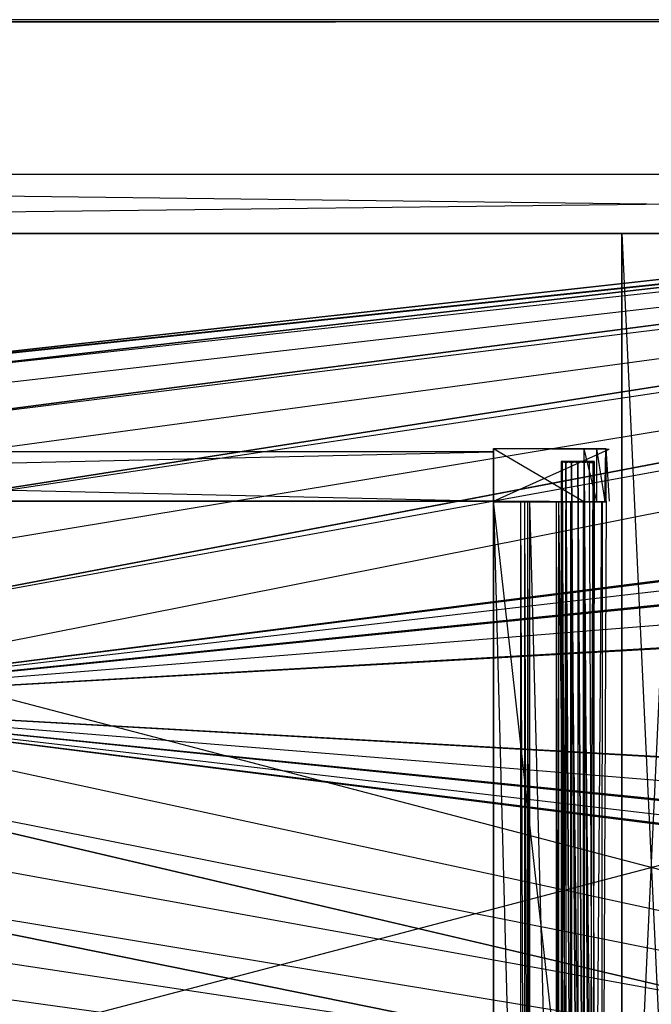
# Model space of a CAD drawing. Extents: x 0 to 1.6, y -0.5 to 0.
# Tile 10 of 23: x 0.6 to 0.8, y -0.32 to 0. Entities that reach past the tile are written whole.
import ezdxf

# ---------------------------------------------------------------- set-up
doc = ezdxf.new("R2010")
doc.units = 0
for name, color, linetype in [('L11_KORPUS_LEGATO_MS_X_190__Y_4', 7, 'CONTINUOUS'), ('L12_KORPUS_LEGATO_BO_X_15620__Y', 7, 'CONTINUOUS'), ('L13_KORPUS_LEGATO_RWT_X_15620__', 7, 'CONTINUOUS'), ('L19_DRAWERBOX_LEGATO_REL_7_X_13', 7, 'CONTINUOUS'), ('L21_DRAWERBOX_LEGATO_REL_5_X_36', 7, 'CONTINUOUS'), ('L23_DRAWERBOX_LEGATO_REL_3_X_68', 7, 'CONTINUOUS'), ('L24_DRAWERBOX_LEGATO_REL_2_X_68', 7, 'CONTINUOUS'), ('L26_DRAWERBOX_LEGATO_REL_0_X_37', 7, 'CONTINUOUS'), ('L9_PLATTE_LEGATO_N_B14600__0___', 7, 'CONTINUOUS')]:
    doc.layers.add(name, color=color, linetype=linetype)

msp = doc.modelspace()

# ---------------------------------------------------------------- linework, layer by layer
at = {"layer": 'L11_KORPUS_LEGATO_MS_X_190__Y_4', "color": 8}
for points, invisible_edges in [([(0.7905, -0.478, 0.313), (0.7905, -0.069, 0.02), (0.7905, -0.478, 0.02), (0.7905, -0.478, 0.313)], 13), ([(0.7905, -0.069, 0.02), (0.7905, -0.478, 0.313), (0.7905, -0.069, 0.313), (0.7905, -0.069, 0.02)], 14), ([(0.7905, -0.069, 0.313), (0.8095, -0.069, 0.02), (0.7905, -0.069, 0.02), (0.7905, -0.069, 0.313)], 13), ([(0.8095, -0.069, 0.02), (0.7905, -0.069, 0.313), (0.8095, -0.069, 0.313), (0.8095, -0.069, 0.02)], 14), ([(0.8095, -0.069, 0.02), (0.7905, -0.478, 0.02), (0.7905, -0.069, 0.02), (0.8095, -0.069, 0.02)], 13), ([(0.7905, -0.478, 0.02), (0.8095, -0.069, 0.02), (0.8095, -0.478, 0.02), (0.7905, -0.478, 0.02)], 14), ([(0.8095, -0.478, 0.313), (0.7905, -0.069, 0.313), (0.7905, -0.478, 0.313), (0.8095, -0.478, 0.313)], 13), ([(0.7905, -0.069, 0.313), (0.8095, -0.478, 0.313), (0.8095, -0.069, 0.313), (0.7905, -0.069, 0.313)], 14)]:
    msp.add_3dface(points, dxfattribs=dict(at, invisible_edges=invisible_edges))
at = {"layer": 'L12_KORPUS_LEGATO_BO_X_15620__Y', "color": 8}
for points, invisible_edges in [([(1.581, -0.4785, 0.02), (0.019, -0.069, 0.02), (0.019, -0.4785, 0.02), (1.581, -0.4785, 0.02)], 13), ([(0.019, -0.069, 0.02), (1.581, -0.4785, 0.02), (1.581, -0.069, 0.02), (0.019, -0.069, 0.02)], 14), ([(1.581, -0.069, 0.001), (0.019, -0.4785, 0.001), (0.019, -0.069, 0.001), (1.581, -0.069, 0.001)], 13), ([(0.019, -0.4785, 0.001), (1.581, -0.069, 0.001), (1.581, -0.4785, 0.001), (0.019, -0.4785, 0.001)], 14), ([(0.019, -0.069, 0.02), (1.581, -0.069, 0.001), (0.019, -0.069, 0.001), (0.019, -0.069, 0.02)], 13), ([(1.581, -0.069, 0.001), (0.019, -0.069, 0.02), (1.581, -0.069, 0.02), (1.581, -0.069, 0.001)], 14)]:
    msp.add_3dface(points, dxfattribs=dict(at, invisible_edges=invisible_edges))
at = {"layer": 'L13_KORPUS_LEGATO_RWT_X_15620__', "color": 8}
for points, invisible_edges in [([(0.019, -0.05, 0.1605), (1.581, -0.05, 0.0005), (0.019, -0.05, 0.0005), (0.019, -0.05, 0.1605)], 13), ([(1.581, -0.05, 0.0005), (0.019, -0.05, 0.1605), (1.581, -0.05, 0.1605), (1.581, -0.05, 0.0005)], 14), ([(1.581, -0.05, 0.0005), (0.019, -0.069, 0.0005), (0.019, -0.05, 0.0005), (1.581, -0.05, 0.0005)], 13), ([(0.019, -0.069, 0.0005), (1.581, -0.05, 0.0005), (1.581, -0.069, 0.0005), (0.019, -0.069, 0.0005)], 14), ([(1.581, -0.069, 0.1605), (0.019, -0.05, 0.1605), (0.019, -0.069, 0.1605), (1.581, -0.069, 0.1605)], 13), ([(0.019, -0.05, 0.1605), (1.581, -0.069, 0.1605), (1.581, -0.05, 0.1605), (0.019, -0.05, 0.1605)], 14), ([(1.581, -0.069, 0.1605), (0.019, -0.069, 0.0005), (1.581, -0.069, 0.0005), (1.581, -0.069, 0.1605)], 13), ([(0.019, -0.069, 0.0005), (1.581, -0.069, 0.1605), (0.019, -0.069, 0.1605), (0.019, -0.069, 0.0005)], 14)]:
    msp.add_3dface(points, dxfattribs=dict(at, invisible_edges=invisible_edges))
at = {"layer": 'L19_DRAWERBOX_LEGATO_REL_7_X_13', "color": 8}
for points, invisible_edges in [([(0.770831, -0.143025, 0.1666), (0.771243, -0.142651, 0.164526), (0.771243, -0.143025, 0.164526), (0.770831, -0.143025, 0.1666)], 13), ([(0.771243, -0.142651, 0.164526), (0.770831, -0.143025, 0.1666), (0.770831, -0.142651, 0.1666), (0.771243, -0.142651, 0.164526)], 14), ([(0.771243, -0.143025, 0.168674), (0.770831, -0.142651, 0.1666), (0.770831, -0.143025, 0.1666), (0.771243, -0.143025, 0.168674)], 13), ([(0.770831, -0.142651, 0.1666), (0.771243, -0.143025, 0.168674), (0.771243, -0.142651, 0.168674), (0.770831, -0.142651, 0.1666)], 14), ([(0.771243, -0.142651, 0.168674), (0.772013, -0.142651, 0.1666), (0.770831, -0.142651, 0.1666), (0.771243, -0.142651, 0.168674)], 13), ([(0.770831, -0.142651, 0.1666), (0.772335, -0.142651, 0.164979), (0.771243, -0.142651, 0.164526), (0.770831, -0.142651, 0.1666)], 13), ([(0.772335, -0.142651, 0.164979), (0.770831, -0.142651, 0.1666), (0.772013, -0.142651, 0.1666), (0.772335, -0.142651, 0.164979)], 14), ([(0.770831, -0.452987, 0.1666), (0.771243, -0.143025, 0.164526), (0.771243, -0.452987, 0.164526), (0.770831, -0.452987, 0.1666)], 13), ([(0.771243, -0.143025, 0.164526), (0.770831, -0.452987, 0.1666), (0.770831, -0.143025, 0.1666), (0.771243, -0.143025, 0.164526)], 14), ([(0.771243, -0.452987, 0.168674), (0.770831, -0.143025, 0.1666), (0.770831, -0.452987, 0.1666), (0.771243, -0.452987, 0.168674)], 13), ([(0.770831, -0.143025, 0.1666), (0.771243, -0.452987, 0.168674), (0.771243, -0.143025, 0.168674), (0.770831, -0.143025, 0.1666)], 14), ([(0.771243, -0.143025, 0.164526), (0.772418, -0.142651, 0.162768), (0.772418, -0.143025, 0.162768), (0.771243, -0.143025, 0.164526)], 13), ([(0.772418, -0.142651, 0.162768), (0.771243, -0.143025, 0.164526), (0.771243, -0.142651, 0.164526), (0.772418, -0.142651, 0.162768)], 14), ([(0.772418, -0.143025, 0.170432), (0.771243, -0.142651, 0.168674), (0.771243, -0.143025, 0.168674), (0.772418, -0.143025, 0.170432)], 13), ([(0.771243, -0.142651, 0.168674), (0.772418, -0.143025, 0.170432), (0.772418, -0.142651, 0.170432), (0.771243, -0.142651, 0.168674)], 14), ([(0.771243, -0.142651, 0.168674), (0.773254, -0.142651, 0.169596), (0.772335, -0.142651, 0.168221), (0.771243, -0.142651, 0.168674)], 13), ([(0.773254, -0.142651, 0.169596), (0.771243, -0.142651, 0.168674), (0.772418, -0.142651, 0.170432), (0.773254, -0.142651, 0.169596)], 14), ([(0.772013, -0.142651, 0.1666), (0.771243, -0.142651, 0.168674), (0.772335, -0.142651, 0.168221), (0.772013, -0.142651, 0.1666)], 14), ([(0.771243, -0.142651, 0.164526), (0.773254, -0.142651, 0.163604), (0.772418, -0.142651, 0.162768), (0.771243, -0.142651, 0.164526)], 13), ([(0.773254, -0.142651, 0.163604), (0.771243, -0.142651, 0.164526), (0.772335, -0.142651, 0.164979), (0.773254, -0.142651, 0.163604)], 14), ([(0.771243, -0.452987, 0.164526), (0.772418, -0.143025, 0.162768), (0.772418, -0.452987, 0.162768), (0.771243, -0.452987, 0.164526)], 13), ([(0.772418, -0.143025, 0.162768), (0.771243, -0.452987, 0.164526), (0.771243, -0.143025, 0.164526), (0.772418, -0.143025, 0.162768)], 14), ([(0.772418, -0.452987, 0.170432), (0.771243, -0.143025, 0.168674), (0.771243, -0.452987, 0.168674), (0.772418, -0.452987, 0.170432)], 13), ([(0.771243, -0.143025, 0.168674), (0.772418, -0.452987, 0.170432), (0.772418, -0.143025, 0.170432), (0.771243, -0.143025, 0.168674)], 14), ([(0.780164, -0.142651, 0.164979), (0.772335, -0.142651, 0.164979), (0.772013, -0.142651, 0.1666), (0.780164, -0.142651, 0.164979)], 10), ([(0.780164, -0.142651, 0.164979), (0.772013, -0.142651, 0.1666), (0.780487, -0.142651, 0.1666), (0.780164, -0.142651, 0.164979)], 13), ([(0.780487, -0.142651, 0.1666), (0.772013, -0.142651, 0.1666), (0.780164, -0.142651, 0.168221), (0.780487, -0.142651, 0.1666)], 10), ([(0.780164, -0.142651, 0.168221), (0.772013, -0.142651, 0.1666), (0.772335, -0.142651, 0.168221), (0.780164, -0.142651, 0.168221)], 13), ([(0.780164, -0.142651, 0.164979), (0.773254, -0.142651, 0.163604), (0.772335, -0.142651, 0.164979), (0.780164, -0.142651, 0.164979)], 13), ([(0.780164, -0.142651, 0.168221), (0.772335, -0.142651, 0.168221), (0.779246, -0.142651, 0.169596), (0.780164, -0.142651, 0.168221)], 14), ([(0.779246, -0.142651, 0.169596), (0.772335, -0.142651, 0.168221), (0.773254, -0.142651, 0.169596), (0.779246, -0.142651, 0.169596)], 15), ([(0.774176, -0.142651, 0.161593), (0.772418, -0.143025, 0.162768), (0.772418, -0.142651, 0.162768), (0.774176, -0.142651, 0.161593)], 13), ([(0.772418, -0.143025, 0.162768), (0.774176, -0.142651, 0.161593), (0.774176, -0.143025, 0.161593), (0.772418, -0.143025, 0.162768)], 14), ([(0.772418, -0.142651, 0.170432), (0.774628, -0.142651, 0.170514), (0.773254, -0.142651, 0.169596), (0.772418, -0.142651, 0.170432)], 13), ([(0.774628, -0.142651, 0.170514), (0.772418, -0.142651, 0.170432), (0.774176, -0.142651, 0.171607), (0.774628, -0.142651, 0.170514)], 14), ([(0.772418, -0.142651, 0.162768), (0.774628, -0.142651, 0.162686), (0.774176, -0.142651, 0.161593), (0.772418, -0.142651, 0.162768)], 13), ([(0.774628, -0.142651, 0.162686), (0.772418, -0.142651, 0.162768), (0.773254, -0.142651, 0.163604), (0.774628, -0.142651, 0.162686)], 14), ([(0.774176, -0.143025, 0.171607), (0.772418, -0.142651, 0.170432), (0.772418, -0.143025, 0.170432), (0.774176, -0.143025, 0.171607)], 13), ([(0.772418, -0.142651, 0.170432), (0.774176, -0.143025, 0.171607), (0.774176, -0.142651, 0.171607), (0.772418, -0.142651, 0.170432)], 14), ([(0.772418, -0.143025, 0.162768), (0.774176, -0.452987, 0.161593), (0.772418, -0.452987, 0.162768), (0.772418, -0.143025, 0.162768)], 13), ([(0.774176, -0.452987, 0.161593), (0.772418, -0.143025, 0.162768), (0.774176, -0.143025, 0.161593), (0.774176, -0.452987, 0.161593)], 14), ([(0.774176, -0.452987, 0.171607), (0.772418, -0.143025, 0.170432), (0.772418, -0.452987, 0.170432), (0.774176, -0.452987, 0.171607)], 13), ([(0.772418, -0.143025, 0.170432), (0.774176, -0.452987, 0.171607), (0.774176, -0.143025, 0.171607), (0.772418, -0.143025, 0.170432)], 14), ([(0.777871, -0.142651, 0.162686), (0.774628, -0.142651, 0.162686), (0.773254, -0.142651, 0.163604), (0.777871, -0.142651, 0.162686)], 10), ([(0.777871, -0.142651, 0.162686), (0.773254, -0.142651, 0.163604), (0.779246, -0.142651, 0.163604), (0.777871, -0.142651, 0.162686)], 13), ([(0.779246, -0.142651, 0.163604), (0.773254, -0.142651, 0.163604), (0.780164, -0.142651, 0.164979), (0.779246, -0.142651, 0.163604)], 10), ([(0.779246, -0.142651, 0.169596), (0.773254, -0.142651, 0.169596), (0.777871, -0.142651, 0.170514), (0.779246, -0.142651, 0.169596)], 10), ([(0.777871, -0.142651, 0.170514), (0.773254, -0.142651, 0.169596), (0.774628, -0.142651, 0.170514), (0.777871, -0.142651, 0.170514)], 13), ([(0.77625, -0.142651, 0.161181), (0.774176, -0.143025, 0.161593), (0.774176, -0.142651, 0.161593), (0.77625, -0.142651, 0.161181)], 13), ([(0.774176, -0.143025, 0.161593), (0.77625, -0.142651, 0.161181), (0.77625, -0.143025, 0.161181), (0.774176, -0.143025, 0.161593)], 14), ([(0.77625, -0.143025, 0.172019), (0.774176, -0.142651, 0.171607), (0.774176, -0.143025, 0.171607), (0.77625, -0.143025, 0.172019)], 13), ([(0.774176, -0.142651, 0.171607), (0.77625, -0.143025, 0.172019), (0.77625, -0.142651, 0.172019), (0.774176, -0.142651, 0.171607)], 14), ([(0.774176, -0.142651, 0.171607), (0.77625, -0.142651, 0.170837), (0.774628, -0.142651, 0.170514), (0.774176, -0.142651, 0.171607)], 13), ([(0.77625, -0.142651, 0.170837), (0.774176, -0.142651, 0.171607), (0.77625, -0.142651, 0.172019), (0.77625, -0.142651, 0.170837)], 14), ([(0.774176, -0.142651, 0.161593), (0.77625, -0.142651, 0.162363), (0.77625, -0.142651, 0.161181), (0.774176, -0.142651, 0.161593)], 13), ([(0.77625, -0.142651, 0.162363), (0.774176, -0.142651, 0.161593), (0.774628, -0.142651, 0.162686), (0.77625, -0.142651, 0.162363)], 14), ([(0.774176, -0.143025, 0.161593), (0.77625, -0.452987, 0.161181), (0.774176, -0.452987, 0.161593), (0.774176, -0.143025, 0.161593)], 13), ([(0.77625, -0.452987, 0.161181), (0.774176, -0.143025, 0.161593), (0.77625, -0.143025, 0.161181), (0.77625, -0.452987, 0.161181)], 14), ([(0.77625, -0.452987, 0.172019), (0.774176, -0.143025, 0.171607), (0.774176, -0.452987, 0.171607), (0.77625, -0.452987, 0.172019)], 13), ([(0.774176, -0.143025, 0.171607), (0.77625, -0.452987, 0.172019), (0.77625, -0.143025, 0.172019), (0.774176, -0.143025, 0.171607)], 14), ([(0.774628, -0.142651, 0.162686), (0.777871, -0.142651, 0.162686), (0.77625, -0.142651, 0.162363), (0.774628, -0.142651, 0.162686)], 13), ([(0.777871, -0.142651, 0.170514), (0.774628, -0.142651, 0.170514), (0.77625, -0.142651, 0.170837), (0.777871, -0.142651, 0.170514)], 10), ([(0.778324, -0.143025, 0.171607), (0.77625, -0.142651, 0.172019), (0.77625, -0.143025, 0.172019), (0.778324, -0.143025, 0.171607)], 13), ([(0.77625, -0.142651, 0.172019), (0.778324, -0.143025, 0.171607), (0.778324, -0.142651, 0.171607), (0.77625, -0.142651, 0.172019)], 14), ([(0.778324, -0.142651, 0.161593), (0.77625, -0.143025, 0.161181), (0.77625, -0.142651, 0.161181), (0.778324, -0.142651, 0.161593)], 13), ([(0.77625, -0.143025, 0.161181), (0.778324, -0.142651, 0.161593), (0.778324, -0.143025, 0.161593), (0.77625, -0.143025, 0.161181)], 14), ([(0.77625, -0.142651, 0.162363), (0.778324, -0.142651, 0.161593), (0.77625, -0.142651, 0.161181), (0.77625, -0.142651, 0.162363)], 13), ([(0.778324, -0.142651, 0.161593), (0.77625, -0.142651, 0.162363), (0.777871, -0.142651, 0.162686), (0.778324, -0.142651, 0.161593)], 14), ([(0.77625, -0.142651, 0.170837), (0.778324, -0.142651, 0.171607), (0.777871, -0.142651, 0.170514), (0.77625, -0.142651, 0.170837)], 13), ([(0.778324, -0.142651, 0.171607), (0.77625, -0.142651, 0.170837), (0.77625, -0.142651, 0.172019), (0.778324, -0.142651, 0.171607)], 14), ([(0.778324, -0.452987, 0.171607), (0.77625, -0.143025, 0.172019), (0.77625, -0.452987, 0.172019), (0.778324, -0.452987, 0.171607)], 13), ([(0.77625, -0.143025, 0.172019), (0.778324, -0.452987, 0.171607), (0.778324, -0.143025, 0.171607), (0.77625, -0.143025, 0.172019)], 14), ([(0.77625, -0.143025, 0.161181), (0.778324, -0.452987, 0.161593), (0.77625, -0.452987, 0.161181), (0.77625, -0.143025, 0.161181)], 13), ([(0.778324, -0.452987, 0.161593), (0.77625, -0.143025, 0.161181), (0.778324, -0.143025, 0.161593), (0.778324, -0.452987, 0.161593)], 14), ([(0.777871, -0.142651, 0.162686), (0.780082, -0.142651, 0.162768), (0.778324, -0.142651, 0.161593), (0.777871, -0.142651, 0.162686)], 13), ([(0.780082, -0.142651, 0.162768), (0.777871, -0.142651, 0.162686), (0.779246, -0.142651, 0.163604), (0.780082, -0.142651, 0.162768)], 14), ([(0.777871, -0.142651, 0.170514), (0.780082, -0.142651, 0.170432), (0.779246, -0.142651, 0.169596), (0.777871, -0.142651, 0.170514)], 13), ([(0.780082, -0.142651, 0.170432), (0.777871, -0.142651, 0.170514), (0.778324, -0.142651, 0.171607), (0.780082, -0.142651, 0.170432)], 14), ([(0.780082, -0.143025, 0.170432), (0.778324, -0.142651, 0.171607), (0.778324, -0.143025, 0.171607), (0.780082, -0.143025, 0.170432)], 13), ([(0.778324, -0.142651, 0.171607), (0.780082, -0.143025, 0.170432), (0.780082, -0.142651, 0.170432), (0.778324, -0.142651, 0.171607)], 14), ([(0.780082, -0.142651, 0.162768), (0.778324, -0.143025, 0.161593), (0.778324, -0.142651, 0.161593), (0.780082, -0.142651, 0.162768)], 13), ([(0.778324, -0.143025, 0.161593), (0.780082, -0.142651, 0.162768), (0.780082, -0.143025, 0.162768), (0.778324, -0.143025, 0.161593)], 14), ([(0.780082, -0.452987, 0.170432), (0.778324, -0.143025, 0.171607), (0.778324, -0.452987, 0.171607), (0.780082, -0.452987, 0.170432)], 13), ([(0.778324, -0.143025, 0.171607), (0.780082, -0.452987, 0.170432), (0.780082, -0.143025, 0.170432), (0.778324, -0.143025, 0.171607)], 14), ([(0.778324, -0.143025, 0.161593), (0.780082, -0.452987, 0.162768), (0.778324, -0.452987, 0.161593), (0.778324, -0.143025, 0.161593)], 13), ([(0.780082, -0.452987, 0.162768), (0.778324, -0.143025, 0.161593), (0.780082, -0.143025, 0.162768), (0.780082, -0.452987, 0.162768)], 14), ([(0.779246, -0.142651, 0.163604), (0.781257, -0.142651, 0.164526), (0.780082, -0.142651, 0.162768), (0.779246, -0.142651, 0.163604)], 13), ([(0.781257, -0.142651, 0.164526), (0.779246, -0.142651, 0.163604), (0.780164, -0.142651, 0.164979), (0.781257, -0.142651, 0.164526)], 14), ([(0.779246, -0.142651, 0.169596), (0.781257, -0.142651, 0.168674), (0.780164, -0.142651, 0.168221), (0.779246, -0.142651, 0.169596)], 13), ([(0.781257, -0.142651, 0.168674), (0.779246, -0.142651, 0.169596), (0.780082, -0.142651, 0.170432), (0.781257, -0.142651, 0.168674)], 14), ([(0.781257, -0.142651, 0.168674), (0.780082, -0.143025, 0.170432), (0.781257, -0.143025, 0.168674), (0.781257, -0.142651, 0.168674)], 13), ([(0.780082, -0.143025, 0.170432), (0.781257, -0.142651, 0.168674), (0.780082, -0.142651, 0.170432), (0.780082, -0.143025, 0.170432)], 14), ([(0.780082, -0.142651, 0.162768), (0.781257, -0.143025, 0.164526), (0.780082, -0.143025, 0.162768), (0.780082, -0.142651, 0.162768)], 13), ([(0.781257, -0.143025, 0.164526), (0.780082, -0.142651, 0.162768), (0.781257, -0.142651, 0.164526), (0.781257, -0.143025, 0.164526)], 14), ([(0.781257, -0.143025, 0.168674), (0.780082, -0.452987, 0.170432), (0.781257, -0.452987, 0.168674), (0.781257, -0.143025, 0.168674)], 13), ([(0.780082, -0.452987, 0.170432), (0.781257, -0.143025, 0.168674), (0.780082, -0.143025, 0.170432), (0.780082, -0.452987, 0.170432)], 14), ([(0.780082, -0.143025, 0.162768), (0.781257, -0.452987, 0.164526), (0.780082, -0.452987, 0.162768), (0.780082, -0.143025, 0.162768)], 13), ([(0.781257, -0.452987, 0.164526), (0.780082, -0.143025, 0.162768), (0.781257, -0.143025, 0.164526), (0.781257, -0.452987, 0.164526)], 14), ([(0.780164, -0.142651, 0.164979), (0.781669, -0.142651, 0.1666), (0.781257, -0.142651, 0.164526), (0.780164, -0.142651, 0.164979)], 13), ([(0.781669, -0.142651, 0.1666), (0.780164, -0.142651, 0.164979), (0.780487, -0.142651, 0.1666), (0.781669, -0.142651, 0.1666)], 14), ([(0.781257, -0.142651, 0.168674), (0.780487, -0.142651, 0.1666), (0.780164, -0.142651, 0.168221), (0.781257, -0.142651, 0.168674)], 14), ([(0.780487, -0.142651, 0.1666), (0.781257, -0.142651, 0.168674), (0.781669, -0.142651, 0.1666), (0.780487, -0.142651, 0.1666)], 13), ([(0.781669, -0.142651, 0.1666), (0.781257, -0.143025, 0.168674), (0.781669, -0.143025, 0.1666), (0.781669, -0.142651, 0.1666)], 13), ([(0.781257, -0.143025, 0.168674), (0.781669, -0.142651, 0.1666), (0.781257, -0.142651, 0.168674), (0.781257, -0.143025, 0.168674)], 14), ([(0.781257, -0.142651, 0.164526), (0.781669, -0.143025, 0.1666), (0.781257, -0.143025, 0.164526), (0.781257, -0.142651, 0.164526)], 13), ([(0.781669, -0.143025, 0.1666), (0.781257, -0.142651, 0.164526), (0.781669, -0.142651, 0.1666), (0.781669, -0.143025, 0.1666)], 14), ([(0.781669, -0.143025, 0.1666), (0.781257, -0.452987, 0.168674), (0.781669, -0.452987, 0.1666), (0.781669, -0.143025, 0.1666)], 13), ([(0.781257, -0.452987, 0.168674), (0.781669, -0.143025, 0.1666), (0.781257, -0.143025, 0.168674), (0.781257, -0.452987, 0.168674)], 14), ([(0.781257, -0.143025, 0.164526), (0.781669, -0.452987, 0.1666), (0.781257, -0.452987, 0.164526), (0.781257, -0.143025, 0.164526)], 13), ([(0.781669, -0.452987, 0.1666), (0.781257, -0.143025, 0.164526), (0.781669, -0.143025, 0.1666), (0.781669, -0.452987, 0.1666)], 14)]:
    msp.add_3dface(points, dxfattribs=dict(at, invisible_edges=invisible_edges))
at = {"layer": 'L21_DRAWERBOX_LEGATO_REL_5_X_36', "color": 8}
for points, invisible_edges in [([(0.749015, -0.4795, 0.048743), (0.749015, -0.1555, 0.032), (0.749015, -0.4795, 0.032), (0.749015, -0.4795, 0.048743)], 13), ([(0.749015, -0.1555, 0.032), (0.749015, -0.4795, 0.048743), (0.749015, -0.1555, 0.048743), (0.749015, -0.1555, 0.032)], 14), ([(0.749015, -0.1555, 0.032), (0.7855, -0.4795, 0.032), (0.749015, -0.4795, 0.032), (0.749015, -0.1555, 0.032)], 13), ([(0.7855, -0.4795, 0.032), (0.749015, -0.1555, 0.032), (0.7855, -0.1555, 0.032), (0.7855, -0.4795, 0.032)], 14), ([(0.757759, -0.4795, 0.055052), (0.749015, -0.1555, 0.048743), (0.749015, -0.4795, 0.048743), (0.757759, -0.4795, 0.055052)], 13), ([(0.749015, -0.1555, 0.048743), (0.757759, -0.4795, 0.055052), (0.757759, -0.1555, 0.055052), (0.749015, -0.1555, 0.048743)], 14), ([(0.759068, -0.4795, 0.056719), (0.757759, -0.1555, 0.055052), (0.757759, -0.4795, 0.055052), (0.759068, -0.4795, 0.056719)], 13), ([(0.757759, -0.1555, 0.055052), (0.759068, -0.4795, 0.056719), (0.759068, -0.1555, 0.056719), (0.757759, -0.1555, 0.055052)], 14), ([(0.76003, -0.4795, 0.058607), (0.759068, -0.1555, 0.056719), (0.759068, -0.4795, 0.056719), (0.76003, -0.4795, 0.058607)], 13), ([(0.759068, -0.1555, 0.056719), (0.76003, -0.4795, 0.058607), (0.76003, -0.1555, 0.058607), (0.759068, -0.1555, 0.056719)], 14), ([(0.760611, -0.4795, 0.060646), (0.76003, -0.1555, 0.058607), (0.76003, -0.4795, 0.058607), (0.760611, -0.4795, 0.060646)], 13), ([(0.76003, -0.1555, 0.058607), (0.760611, -0.4795, 0.060646), (0.760611, -0.1555, 0.060646), (0.76003, -0.1555, 0.058607)], 14), ([(0.76932, -0.4795, 0.113598), (0.760611, -0.1555, 0.060646), (0.760611, -0.4795, 0.060646), (0.76932, -0.4795, 0.113598)], 13), ([(0.760611, -0.1555, 0.060646), (0.76932, -0.4795, 0.113598), (0.76932, -0.1555, 0.113598), (0.760611, -0.1555, 0.060646)], 14), ([(0.770072, -0.4795, 0.114666), (0.76932, -0.1555, 0.113598), (0.76932, -0.4795, 0.113598), (0.770072, -0.4795, 0.114666)], 13), ([(0.76932, -0.1555, 0.113598), (0.770072, -0.4795, 0.114666), (0.770072, -0.1555, 0.114666), (0.76932, -0.1555, 0.113598)], 14), ([(0.773911, -0.4795, 0.115998), (0.770072, -0.1555, 0.114666), (0.770072, -0.4795, 0.114666), (0.773911, -0.4795, 0.115998)], 13), ([(0.770072, -0.1555, 0.114666), (0.773911, -0.4795, 0.115998), (0.773911, -0.1555, 0.115998), (0.770072, -0.1555, 0.114666)], 14), ([(0.777974, -0.4795, 0.115948), (0.773911, -0.1555, 0.115998), (0.773911, -0.4795, 0.115998), (0.777974, -0.4795, 0.115948)], 13), ([(0.773911, -0.1555, 0.115998), (0.777974, -0.4795, 0.115948), (0.777974, -0.1555, 0.115948), (0.773911, -0.1555, 0.115998)], 14), ([(0.78162, -0.4795, 0.114232), (0.777974, -0.1555, 0.115948), (0.777974, -0.4795, 0.115948), (0.78162, -0.4795, 0.114232)], 13), ([(0.777974, -0.1555, 0.115948), (0.78162, -0.4795, 0.114232), (0.78162, -0.1555, 0.114232), (0.777974, -0.1555, 0.115948)], 14), ([(0.783967, -0.1555, 0.110955), (0.78162, -0.4795, 0.114232), (0.783967, -0.4795, 0.110955), (0.783967, -0.1555, 0.110955)], 13), ([(0.78162, -0.4795, 0.114232), (0.783967, -0.1555, 0.110955), (0.78162, -0.1555, 0.114232), (0.78162, -0.4795, 0.114232)], 14), ([(0.784214, -0.1555, 0.10758), (0.783967, -0.4795, 0.110955), (0.784214, -0.4795, 0.10758), (0.784214, -0.1555, 0.10758)], 13), ([(0.783967, -0.4795, 0.110955), (0.784214, -0.1555, 0.10758), (0.783967, -0.1555, 0.110955), (0.783967, -0.4795, 0.110955)], 14), ([(0.7855, -0.1555, 0.032), (0.784214, -0.4795, 0.10758), (0.7855, -0.4795, 0.032), (0.7855, -0.1555, 0.032)], 13), ([(0.784214, -0.4795, 0.10758), (0.7855, -0.1555, 0.032), (0.784214, -0.1555, 0.10758), (0.784214, -0.4795, 0.10758)], 14)]:
    msp.add_3dface(points, dxfattribs=dict(at, invisible_edges=invisible_edges))
at = {"layer": 'L23_DRAWERBOX_LEGATO_REL_3_X_68', "color": 8}
for points, invisible_edges in [([(0.060485, -0.1555, 0.032), (0.749015, -0.1555, 0.048), (0.749015, -0.1555, 0.032), (0.060485, -0.1555, 0.032)], 13), ([(0.749015, -0.1555, 0.048), (0.060485, -0.1555, 0.032), (0.060485, -0.1555, 0.048), (0.749015, -0.1555, 0.048)], 14), ([(0.749015, -0.4795, 0.048), (0.060485, -0.1555, 0.048), (0.060485, -0.4795, 0.048), (0.749015, -0.4795, 0.048)], 13), ([(0.060485, -0.1555, 0.048), (0.749015, -0.4795, 0.048), (0.749015, -0.1555, 0.048), (0.060485, -0.1555, 0.048)], 14), ([(0.060485, -0.1555, 0.032), (0.749015, -0.4795, 0.032), (0.060485, -0.4795, 0.032), (0.060485, -0.1555, 0.032)], 13), ([(0.749015, -0.4795, 0.032), (0.060485, -0.1555, 0.032), (0.749015, -0.1555, 0.032), (0.749015, -0.4795, 0.032)], 14), ([(0.749015, -0.1555, 0.032), (0.749015, -0.4795, 0.048), (0.749015, -0.4795, 0.032), (0.749015, -0.1555, 0.032)], 13), ([(0.749015, -0.4795, 0.048), (0.749015, -0.1555, 0.032), (0.749015, -0.1555, 0.048), (0.749015, -0.4795, 0.048)], 14)]:
    msp.add_3dface(points, dxfattribs=dict(at, invisible_edges=invisible_edges))
at = {"layer": 'L24_DRAWERBOX_LEGATO_REL_2_X_68', "color": 8}
for points, invisible_edges in [([(0.749015, -0.1555, 0.167), (0.060485, -0.1395, 0.167), (0.060485, -0.1555, 0.167), (0.749015, -0.1555, 0.167)], 13), ([(0.060485, -0.1395, 0.167), (0.749015, -0.1555, 0.167), (0.749015, -0.1395, 0.167), (0.060485, -0.1395, 0.167)], 14), ([(0.060485, -0.1395, 0.167), (0.749015, -0.1395, 0.032), (0.060485, -0.1395, 0.032), (0.060485, -0.1395, 0.167)], 13), ([(0.749015, -0.1395, 0.032), (0.060485, -0.1395, 0.167), (0.749015, -0.1395, 0.167), (0.749015, -0.1395, 0.032)], 14), ([(0.749015, -0.1395, 0.032), (0.060485, -0.1555, 0.032), (0.060485, -0.1395, 0.032), (0.749015, -0.1395, 0.032)], 13), ([(0.060485, -0.1555, 0.032), (0.749015, -0.1395, 0.032), (0.749015, -0.1555, 0.032), (0.060485, -0.1555, 0.032)], 14), ([(0.749015, -0.1395, 0.032), (0.749015, -0.1555, 0.167), (0.749015, -0.1555, 0.032), (0.749015, -0.1395, 0.032)], 13), ([(0.749015, -0.1555, 0.167), (0.749015, -0.1395, 0.032), (0.749015, -0.1395, 0.167), (0.749015, -0.1555, 0.167)], 14), ([(0.749015, -0.1555, 0.032), (0.060485, -0.1555, 0.167), (0.060485, -0.1555, 0.032), (0.749015, -0.1555, 0.032)], 13), ([(0.060485, -0.1555, 0.167), (0.749015, -0.1555, 0.032), (0.749015, -0.1555, 0.167), (0.060485, -0.1555, 0.167)], 14)]:
    msp.add_3dface(points, dxfattribs=dict(at, invisible_edges=invisible_edges))
at = {"layer": 'L26_DRAWERBOX_LEGATO_REL_0_X_37', "color": 8}
for points, invisible_edges in [([(0.749015, -0.138513, 0.1674), (0.782333, -0.138536, 0.165411), (0.785263, -0.138468, 0.157951), (0.749015, -0.138513, 0.1674)], 14), ([(0.749015, -0.138513, 0.1674), (0.785263, -0.138468, 0.157951), (0.786358, -0.138651, 0.032007), (0.749015, -0.138513, 0.1674)], 14), ([(0.749015, -0.138513, 0.1674), (0.778221, -0.138525, 0.167347), (0.782333, -0.138536, 0.165411), (0.749015, -0.138513, 0.1674)], 14), ([(0.749015, -0.138513, 0.1674), (0.786358, -0.138651, 0.032007), (0.749015, -0.13865, 0.032), (0.749015, -0.138513, 0.1674)], 14), ([(0.749015, -0.138513, 0.1674), (0.749015, -0.1555, 0.032), (0.749015, -0.155637, 0.1674), (0.749015, -0.138513, 0.1674)], 13), ([(0.749015, -0.1555, 0.032), (0.749015, -0.138513, 0.1674), (0.749015, -0.13865, 0.032), (0.749015, -0.1555, 0.032)], 14), ([(0.778221, -0.155625, 0.167347), (0.749015, -0.138513, 0.1674), (0.749015, -0.155637, 0.1674), (0.778221, -0.155625, 0.167347)], 13), ([(0.749015, -0.138513, 0.1674), (0.778221, -0.155625, 0.167347), (0.778221, -0.138525, 0.167347), (0.749015, -0.138513, 0.1674)], 14), ([(0.786358, -0.138651, 0.032007), (0.749015, -0.1555, 0.032), (0.749015, -0.13865, 0.032), (0.786358, -0.138651, 0.032007)], 13), ([(0.749015, -0.1555, 0.032), (0.786358, -0.138651, 0.032007), (0.786358, -0.155499, 0.032007), (0.749015, -0.1555, 0.032)], 14), ([(0.782333, -0.155614, 0.165411), (0.778221, -0.138525, 0.167347), (0.778221, -0.155625, 0.167347), (0.782333, -0.155614, 0.165411)], 13), ([(0.778221, -0.138525, 0.167347), (0.782333, -0.155614, 0.165411), (0.782333, -0.138536, 0.165411), (0.778221, -0.138525, 0.167347)], 14), ([(0.782333, -0.138536, 0.165411), (0.785018, -0.138542, 0.16166), (0.785263, -0.138468, 0.157951), (0.782333, -0.138536, 0.165411)], 14), ([(0.785018, -0.155608, 0.16166), (0.782333, -0.138536, 0.165411), (0.782333, -0.155614, 0.165411), (0.785018, -0.155608, 0.16166)], 13), ([(0.782333, -0.138536, 0.165411), (0.785018, -0.155608, 0.16166), (0.785018, -0.138542, 0.16166), (0.782333, -0.138536, 0.165411)], 14), ([(0.785263, -0.138468, 0.157951), (0.785018, -0.155608, 0.16166), (0.785263, -0.155682, 0.157951), (0.785263, -0.138468, 0.157951)], 13), ([(0.785018, -0.155608, 0.16166), (0.785263, -0.138468, 0.157951), (0.785018, -0.138542, 0.16166), (0.785018, -0.155608, 0.16166)], 14), ([(0.786358, -0.155499, 0.032007), (0.785263, -0.138468, 0.157951), (0.785263, -0.155682, 0.157951), (0.786358, -0.155499, 0.032007)], 13), ([(0.785263, -0.138468, 0.157951), (0.786358, -0.155499, 0.032007), (0.786358, -0.138651, 0.032007), (0.785263, -0.138468, 0.157951)], 14), ([(0.785263, -0.155682, 0.157951), (0.749015, -0.1555, 0.032), (0.786358, -0.155499, 0.032007), (0.785263, -0.155682, 0.157951)], 14), ([(0.749015, -0.155637, 0.1674), (0.749015, -0.1555, 0.032), (0.785263, -0.155682, 0.157951), (0.749015, -0.155637, 0.1674)], 14), ([(0.749015, -0.155637, 0.1674), (0.785263, -0.155682, 0.157951), (0.782333, -0.155614, 0.165411), (0.749015, -0.155637, 0.1674)], 14), ([(0.749015, -0.155637, 0.1674), (0.782333, -0.155614, 0.165411), (0.778221, -0.155625, 0.167347), (0.749015, -0.155637, 0.1674)], 14), ([(0.782333, -0.155614, 0.165411), (0.785263, -0.155682, 0.157951), (0.785018, -0.155608, 0.16166), (0.782333, -0.155614, 0.165411)], 14)]:
    msp.add_3dface(points, dxfattribs=dict(at, invisible_edges=invisible_edges))
at = {"layer": 'L9_PLATTE_LEGATO_N_B14600__0___', "color": 8}
for points, invisible_edges in [([(0.00192, 0, 0.378361), (1.598322, 0, 0.374378), (0.00192, 0, 0.374378), (0.00192, 0, 0.378361)], 13), ([(1.598322, 0, 0.374378), (0.00192, 0, 0.378361), (1.598322, 0, 0.378361), (1.598322, 0, 0.374378)], 14), ([(0.00192, 0, 0.38), (1.598322, 0, 0.378361), (0.00192, 0, 0.378361), (0.00192, 0, 0.38)], 13), ([(1.598322, 0, 0.378361), (0.00192, 0, 0.38), (1.598322, 0, 0.38), (1.598322, 0, 0.378361)], 14), ([(0.00192, 0, 0.3732), (1.597308, 0, 0.372564), (0.002934, 0, 0.372564), (0.00192, 0, 0.3732)], 13), ([(1.597308, 0, 0.372564), (0.00192, 0, 0.3732), (1.598322, 0, 0.3732), (1.597308, 0, 0.372564)], 14), ([(0.00192, 0, 0.374378), (1.598322, 0, 0.3732), (0.00192, 0, 0.3732), (0.00192, 0, 0.374378)], 13), ([(1.598322, 0, 0.3732), (0.00192, 0, 0.374378), (1.598322, 0, 0.374378), (1.598322, 0, 0.3732)], 14), ([(1.598322, -0.001197, 0.38), (0.00192, 0, 0.38), (0.00192, -0.001197, 0.38), (1.598322, -0.001197, 0.38)], 13), ([(0.00192, 0, 0.38), (1.598322, -0.001197, 0.38), (1.598322, 0, 0.38), (0.00192, 0, 0.38)], 14), ([(0.002934, 0, 0.372564), (1.550281, 0, 0.343069), (0.049961, 0, 0.343069), (0.002934, 0, 0.372564)], 13), ([(1.550281, 0, 0.343069), (0.002934, 0, 0.372564), (1.597308, 0, 0.372564), (1.550281, 0, 0.343069)], 14), ([(0.049961, 0, 0.343069), (1.548577, 0, 0.342), (0.051665, 0, 0.342), (0.049961, 0, 0.343069)], 13), ([(1.548577, 0, 0.342), (0.049961, 0, 0.343069), (1.550281, 0, 0.343069), (1.548577, 0, 0.342)], 14), ([(1.548577, 0, 0.342), (0.051665, -0.001197, 0.342), (0.051665, 0, 0.342), (1.548577, 0, 0.342)], 13), ([(0.051665, -0.001197, 0.342), (1.548577, 0, 0.342), (1.548577, -0.001197, 0.342), (0.051665, -0.001197, 0.342)], 14), ([(0.00192, -0.001197, 0.38), (0.381964, -0.129883, 0.38), (1.598322, -0.001197, 0.38), (0.00192, -0.001197, 0.38)], 13), ([(0.38208, -0.130464, 0.342), (0.051665, -0.001197, 0.342), (1.548577, -0.001197, 0.342), (0.38208, -0.130464, 0.342)], 10), ([(1.598322, -0.001197, 0.38), (0.381964, -0.129883, 0.38), (0.399994, -0.128107, 0.38), (1.598322, -0.001197, 0.38)], 10), ([(0.38208, -0.130464, 0.342), (1.548577, -0.001197, 0.342), (0.399994, -0.1287, 0.342), (0.38208, -0.130464, 0.342)], 10), ([(0.399994, -0.1287, 0.342), (1.548577, -0.001197, 0.342), (0.417907, -0.130464, 0.342), (0.399994, -0.1287, 0.342)], 13), ([(1.598322, -0.001197, 0.38), (0.399994, -0.128107, 0.38), (0.418023, -0.129883, 0.38), (1.598322, -0.001197, 0.38)], 13), ([(0.417907, -0.130464, 0.342), (1.548577, -0.001197, 0.342), (0.435133, -0.135689, 0.342), (0.417907, -0.130464, 0.342)], 10), ([(1.598322, -0.001197, 0.38), (0.418023, -0.129883, 0.38), (0.435359, -0.135142, 0.38), (1.598322, -0.001197, 0.38)], 10), ([(0.435133, -0.135689, 0.342), (1.548577, -0.001197, 0.342), (0.451008, -0.144175, 0.342), (0.435133, -0.135689, 0.342)], 13), ([(1.598322, -0.001197, 0.38), (0.435359, -0.135142, 0.38), (0.451337, -0.143682, 0.38), (1.598322, -0.001197, 0.38)], 13), ([(0.451008, -0.144175, 0.342), (1.548577, -0.001197, 0.342), (0.464922, -0.155594, 0.342), (0.451008, -0.144175, 0.342)], 10), ([(1.598322, -0.001197, 0.38), (0.451337, -0.143682, 0.38), (0.465341, -0.155175, 0.38), (1.598322, -0.001197, 0.38)], 10), ([(0.464922, -0.155594, 0.342), (1.548577, -0.001197, 0.342), (0.476342, -0.169509, 0.342), (0.464922, -0.155594, 0.342)], 13), ([(1.598322, -0.001197, 0.38), (0.465341, -0.155175, 0.38), (0.476834, -0.169179, 0.38), (1.598322, -0.001197, 0.38)], 13), ([(0.476342, -0.169509, 0.342), (1.548577, -0.001197, 0.342), (0.484827, -0.185384, 0.342), (0.476342, -0.169509, 0.342)], 10), ([(1.598322, -0.001197, 0.38), (0.476834, -0.169179, 0.38), (0.485374, -0.185157, 0.38), (1.598322, -0.001197, 0.38)], 10), ([(0.484827, -0.185384, 0.342), (1.548577, -0.001197, 0.342), (0.490052, -0.202609, 0.342), (0.484827, -0.185384, 0.342)], 13), ([(1.598322, -0.001197, 0.38), (0.485374, -0.185157, 0.38), (0.490633, -0.202493, 0.38), (1.598322, -0.001197, 0.38)], 13), ([(0.490052, -0.202609, 0.342), (1.548577, -0.001197, 0.342), (0.491817, -0.220523, 0.342), (0.490052, -0.202609, 0.342)], 10), ([(1.598322, -0.001197, 0.38), (0.490633, -0.202493, 0.38), (0.492409, -0.220523, 0.38), (1.598322, -0.001197, 0.38)], 10), ([(0.491817, -0.220523, 0.342), (1.548577, -0.001197, 0.342), (1.164945, -0.135991, 0.342), (0.491817, -0.220523, 0.342)], 13), ([(1.598322, -0.001197, 0.38), (0.492409, -0.220523, 0.38), (1.164635, -0.135245, 0.38), (1.598322, -0.001197, 0.38)], 13), ([(0.491817, -0.220523, 0.342), (1.164945, -0.135991, 0.342), (1.149126, -0.144447, 0.342), (0.491817, -0.220523, 0.342)], 10), ([(1.164635, -0.135245, 0.38), (0.492409, -0.220523, 0.38), (1.148677, -0.143774, 0.38), (1.164635, -0.135245, 0.38)], 10), ([(0.491817, -0.220523, 0.342), (1.149126, -0.144447, 0.342), (1.135261, -0.155825, 0.342), (0.491817, -0.220523, 0.342)], 13), ([(1.148677, -0.143774, 0.38), (0.492409, -0.220523, 0.38), (1.13469, -0.155254, 0.38), (1.148677, -0.143774, 0.38)], 13), ([(1.13469, -0.155254, 0.38), (0.492409, -0.220523, 0.38), (1.12321, -0.169241, 0.38), (1.13469, -0.155254, 0.38)], 10), ([(0.491817, -0.220523, 0.342), (1.135261, -0.155825, 0.342), (1.123882, -0.16969, 0.342), (0.491817, -0.220523, 0.342)], 10), ([(0.491817, -0.220523, 0.342), (1.123882, -0.16969, 0.342), (1.115427, -0.185509, 0.342), (0.491817, -0.220523, 0.342)], 13), ([(1.12321, -0.169241, 0.38), (0.492409, -0.220523, 0.38), (1.11468, -0.185199, 0.38), (1.12321, -0.169241, 0.38)], 13), ([(0.491817, -0.220523, 0.342), (1.115427, -0.185509, 0.342), (1.11022, -0.202673, 0.342), (0.491817, -0.220523, 0.342)], 14), ([(1.11468, -0.185199, 0.38), (0.492409, -0.220523, 0.38), (1.109428, -0.202515, 0.38), (1.11468, -0.185199, 0.38)], 14), ([(0.491817, -0.220523, 0.342), (1.11022, -0.202673, 0.342), (1.108462, -0.220523, 0.342), (0.491817, -0.220523, 0.342)], 15), ([(1.109428, -0.202515, 0.38), (0.492409, -0.220523, 0.38), (1.107654, -0.220523, 0.38), (1.109428, -0.202515, 0.38)], 15), ([(1.548577, -0.448631, 0.342), (0.490052, -0.238437, 0.342), (0.491817, -0.220523, 0.342), (1.548577, -0.448631, 0.342)], 10), ([(0.490634, -0.238552, 0.38), (1.598322, -0.498375, 0.38), (0.492409, -0.220523, 0.38), (0.490634, -0.238552, 0.38)], 10), ([(1.548577, -0.448631, 0.342), (0.491817, -0.220523, 0.342), (1.164945, -0.305054, 0.342), (1.548577, -0.448631, 0.342)], 13), ([(1.164945, -0.305054, 0.342), (0.491817, -0.220523, 0.342), (1.149126, -0.296599, 0.342), (1.164945, -0.305054, 0.342)], 10), ([(1.149126, -0.296599, 0.342), (0.491817, -0.220523, 0.342), (1.135261, -0.28522, 0.342), (1.149126, -0.296599, 0.342)], 13), ([(1.135261, -0.28522, 0.342), (0.491817, -0.220523, 0.342), (1.123882, -0.271355, 0.342), (1.135261, -0.28522, 0.342)], 10), ([(1.123882, -0.271355, 0.342), (0.491817, -0.220523, 0.342), (1.115427, -0.255537, 0.342), (1.123882, -0.271355, 0.342)], 13), ([(1.115427, -0.255537, 0.342), (0.491817, -0.220523, 0.342), (1.11022, -0.238373, 0.342), (1.115427, -0.255537, 0.342)], 14), ([(1.11022, -0.238373, 0.342), (0.491817, -0.220523, 0.342), (1.108462, -0.220523, 0.342), (1.11022, -0.238373, 0.342)], 15), ([(0.492409, -0.220523, 0.38), (1.598322, -0.498375, 0.38), (1.164635, -0.305801, 0.38), (0.492409, -0.220523, 0.38)], 13), ([(0.492409, -0.220523, 0.38), (1.164635, -0.305801, 0.38), (1.148677, -0.297271, 0.38), (0.492409, -0.220523, 0.38)], 10), ([(0.492409, -0.220523, 0.38), (1.148677, -0.297271, 0.38), (1.13469, -0.285792, 0.38), (0.492409, -0.220523, 0.38)], 13), ([(0.492409, -0.220523, 0.38), (1.13469, -0.285792, 0.38), (1.12321, -0.271804, 0.38), (0.492409, -0.220523, 0.38)], 10), ([(0.492409, -0.220523, 0.38), (1.12321, -0.271804, 0.38), (1.11468, -0.255846, 0.38), (0.492409, -0.220523, 0.38)], 13), ([(0.492409, -0.220523, 0.38), (1.11468, -0.255846, 0.38), (1.109428, -0.238531, 0.38), (0.492409, -0.220523, 0.38)], 14), ([(0.492409, -0.220523, 0.38), (1.109428, -0.238531, 0.38), (1.107654, -0.220523, 0.38), (0.492409, -0.220523, 0.38)], 15), ([(1.548577, -0.448631, 0.342), (0.484827, -0.255662, 0.342), (0.490052, -0.238437, 0.342), (1.548577, -0.448631, 0.342)], 13), ([(0.485374, -0.255889, 0.38), (1.598322, -0.498375, 0.38), (0.490634, -0.238552, 0.38), (0.485374, -0.255889, 0.38)], 13), ([(1.548577, -0.448631, 0.342), (0.476342, -0.271537, 0.342), (0.484827, -0.255662, 0.342), (1.548577, -0.448631, 0.342)], 10), ([(0.476834, -0.271866, 0.38), (1.598322, -0.498375, 0.38), (0.485374, -0.255889, 0.38), (0.476834, -0.271866, 0.38)], 10), ([(1.548577, -0.448631, 0.342), (0.464923, -0.285452, 0.342), (0.476342, -0.271537, 0.342), (1.548577, -0.448631, 0.342)], 13), ([(0.465341, -0.28587, 0.38), (1.598322, -0.498375, 0.38), (0.476834, -0.271866, 0.38), (0.465341, -0.28587, 0.38)], 13), ([(1.548577, -0.448631, 0.342), (0.451008, -0.296871, 0.342), (0.464923, -0.285452, 0.342), (1.548577, -0.448631, 0.342)], 10), ([(0.451337, -0.297364, 0.38), (1.598322, -0.498375, 0.38), (0.465341, -0.28587, 0.38), (0.451337, -0.297364, 0.38)], 10), ([(1.548577, -0.448631, 0.342), (0.435133, -0.305356, 0.342), (0.451008, -0.296871, 0.342), (1.548577, -0.448631, 0.342)], 13), ([(0.43536, -0.305904, 0.38), (1.598322, -0.498375, 0.38), (0.451337, -0.297364, 0.38), (0.43536, -0.305904, 0.38)], 13), ([(1.548577, -0.448631, 0.342), (0.417908, -0.310582, 0.342), (0.435133, -0.305356, 0.342), (1.548577, -0.448631, 0.342)], 10), ([(0.418023, -0.311163, 0.38), (1.598322, -0.498375, 0.38), (0.43536, -0.305904, 0.38), (0.418023, -0.311163, 0.38)], 10), ([(0.381964, -0.311163, 0.38), (0.00192, -0.498375, 0.38), (1.598322, -0.498375, 0.38), (0.381964, -0.311163, 0.38)], 10), ([(0.051665, -0.448631, 0.342), (0.38208, -0.310582, 0.342), (1.548577, -0.448631, 0.342), (0.051665, -0.448631, 0.342)], 13), ([(0.381964, -0.311163, 0.38), (1.598322, -0.498375, 0.38), (0.399994, -0.312938, 0.38), (0.381964, -0.311163, 0.38)], 10), ([(1.548577, -0.448631, 0.342), (0.38208, -0.310582, 0.342), (0.399994, -0.312346, 0.342), (1.548577, -0.448631, 0.342)], 10), ([(1.548577, -0.448631, 0.342), (0.399994, -0.312346, 0.342), (0.417908, -0.310582, 0.342), (1.548577, -0.448631, 0.342)], 13), ([(0.399994, -0.312938, 0.38), (1.598322, -0.498375, 0.38), (0.418023, -0.311163, 0.38), (0.399994, -0.312938, 0.38)], 13)]:
    msp.add_3dface(points, dxfattribs=dict(at, invisible_edges=invisible_edges))

doc.saveas('drawing.dxf')
